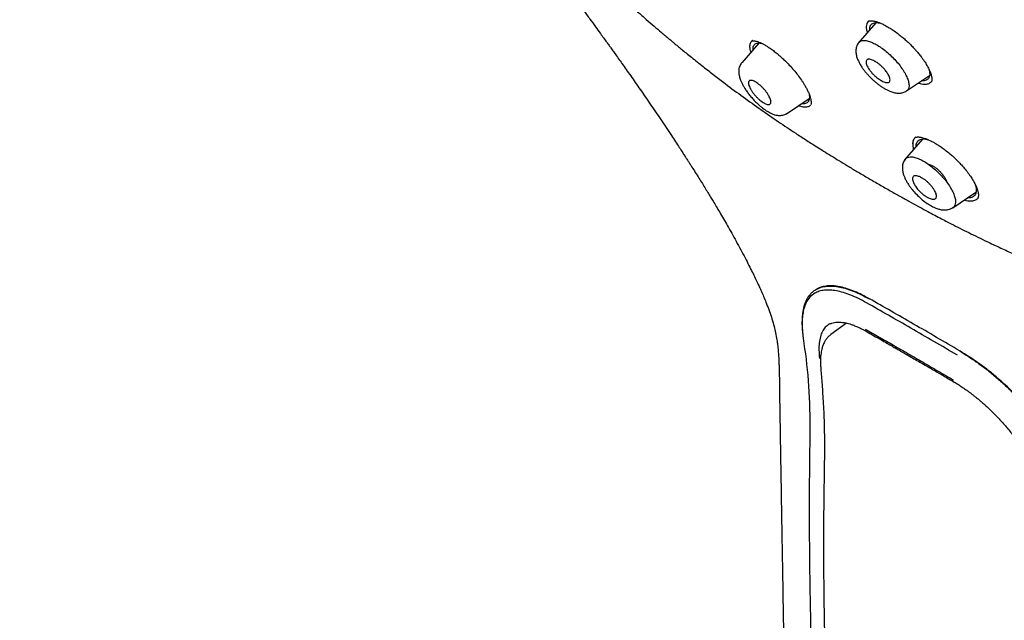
# Model space of a CAD drawing. Header units: millimetres. Extents: x 8 to 1937, y 12 to 2736.
# Tile 12 of 135: x 1398 to 1455, y 627 to 662. Entities that reach past the tile are written whole.
import ezdxf

# ---------------------------------------------------------------- set-up
doc = ezdxf.new("R2010")
doc.units = ezdxf.units.MM

msp = doc.modelspace()

# ---------------------------------------------------------------- linework, layer by layer
at = {"color": 7, "linetype": 'Continuous', "lineweight": 30}
for p, q in [((1447.405, 661.761), (1446.381, 660.574)), ((1440.694, 660.595), (1439.717, 659.462)), ((1440.261, 660.666), (1440.334, 660.735)), ((1440.341, 660.729), (1440.261, 660.666)), ((1449.17, 657.847), (1450.483, 658.729)), ((1442.286, 656.532), (1443.588, 657.406)), ((1443.704, 657.084), (1443.686, 657.045)), ((1449.663, 655.174), (1449.645, 655.158)), ((1449.702, 655.192), (1449.665, 655.172)), ((1450.08, 655.085), (1449.056, 653.897)), ((1451.822, 651.15), (1453.143, 652.037)), ((1444.017, 646.479), (1443.989, 646.463)), ((1445.724, 644.531), (1444.831, 643.879))]:
    msp.add_line(p, q, dxfattribs=at)
for points, knots in [([(1483.031, 647.847), (1483.135, 648.534), (1483.342, 649.9), (1483.351, 652.18), (1483.21, 654.554), (1482.931, 657.013), (1482.512, 659.791), (1481.927, 662.903), (1481.168, 666.348), (1480.226, 670.256), (1479.104, 674.621), (1477.883, 679.421), (1476.596, 684.273), (1475.157, 689.238), (1473.763, 693.496), (1472.484, 696.998), (1471.409, 699.695), (1470.184, 702.468), (1468.769, 705.326), (1467.214, 708.098), (1465.528, 710.75), (1463.747, 713.24), (1461.784, 715.663), (1459.709, 717.97), (1457.579, 720.154), (1455.066, 722.56), (1452.168, 725.139), (1448.896, 727.837), (1445.633, 730.361), (1442.387, 732.727), (1439.168, 734.925), (1435.986, 736.955), (1432.851, 738.834), (1429.753, 740.623), (1426.666, 742.4), (1423.588, 744.105), (1420.536, 745.681), (1417.534, 747.078), (1414.606, 748.276), (1411.764, 749.276), (1409.024, 750.044), (1406.71, 750.476), (1404.81, 750.619), (1403.288, 750.545), (1401.914, 750.227), (1400.752, 749.609), (1399.853, 748.665), (1399.171, 747.379), (1398.72, 745.821), (1398.605, 744.568), (1398.55, 743.972)], [0, 0, 0, 0, 0.019898, 0.0396, 0.059164, 0.078621, 0.098012, 0.12334, 0.14858, 0.173729, 0.207869, 0.241962, 0.27621, 0.310623, 0.345208, 0.362607, 0.380133, 0.397809, 0.41567, 0.433753, 0.448994, 0.464409, 0.479834, 0.495068, 0.510119, 0.525027, 0.547187, 0.569186, 0.591085, 0.612946, 0.634793, 0.656563, 0.678191, 0.699624, 0.721056, 0.742684, 0.764455, 0.786298, 0.808164, 0.830061, 0.852059, 0.874219, 0.889128, 0.904179, 0.91941, 0.93484, 0.950247, 0.965498, 0.983576, 1, 1, 1, 1]), ([(1480.822, 647.808), (1480.907, 648.357), (1481.077, 649.453), (1481.126, 651.26), (1481.064, 653.148), (1480.896, 655.111), (1480.646, 657.13), (1480.266, 659.588), (1479.714, 662.512), (1478.962, 665.914), (1478.085, 669.526), (1477.101, 673.335), (1476.067, 677.314), (1475.005, 681.314), (1473.864, 685.367), (1472.598, 689.496), (1471.401, 693.015), (1470.335, 695.886), (1469.465, 698.073), (1468.507, 700.298), (1467.445, 702.562), (1466.258, 704.864), (1465.038, 707.002), (1463.81, 708.955), (1462.612, 710.71), (1461.316, 712.444), (1459.78, 714.327), (1457.994, 716.325), (1455.974, 718.411), (1453.773, 720.537), (1451.4, 722.685), (1448.865, 724.841), (1446.321, 726.887), (1443.777, 728.832), (1441.028, 730.835), (1438.085, 732.855), (1434.96, 734.857), (1431.864, 736.72), (1428.791, 738.497), (1425.727, 740.258), (1422.685, 741.937), (1419.683, 743.478), (1416.935, 744.746), (1414.444, 745.769), (1412.2, 746.587), (1410.022, 747.266), (1407.922, 747.784), (1406.033, 748.098), (1404.365, 748.207), (1402.918, 748.122), (1401.732, 747.838), (1400.801, 747.381), (1400.097, 746.799), (1399.527, 746.066), (1399.035, 745.105), (1398.658, 743.89), (1398.421, 742.41), (1398.33, 740.811), (1398.357, 739.123), (1398.482, 737.367), (1398.749, 734.957), (1399.233, 731.849), (1399.997, 728.009), (1400.894, 724.098), (1401.874, 720.145), (1402.887, 716.178), (1403.865, 712.418), (1404.853, 708.832), (1405.865, 705.414), (1406.986, 701.937), (1408.083, 698.831), (1409.12, 696.12), (1410.057, 693.822), (1411.081, 691.487), (1412.194, 689.115), (1413.038, 687.502), (1413.46, 686.695)], [0, 0, 0, 0, 0.011709, 0.0234, 0.035079, 0.046745, 0.058401, 0.070053, 0.08835, 0.106637, 0.124908, 0.145647, 0.166375, 0.187119, 0.207887, 0.228673, 0.249479, 0.259892, 0.270315, 0.28075, 0.291198, 0.301658, 0.31213, 0.319994, 0.327864, 0.335737, 0.343609, 0.354092, 0.364563, 0.37502, 0.38755, 0.400066, 0.41258, 0.425091, 0.437599, 0.45323, 0.468841, 0.484431, 0.499999, 0.515569, 0.531166, 0.546782, 0.562408, 0.574915, 0.587424, 0.599934, 0.612454, 0.624987, 0.635443, 0.645912, 0.656393, 0.664263, 0.672136, 0.680006, 0.687871, 0.698343, 0.708803, 0.71925, 0.729685, 0.740108, 0.750521, 0.771326, 0.792113, 0.81288, 0.833624, 0.854353, 0.875091, 0.892532, 0.909986, 0.927451, 0.944927, 0.955919, 0.966921, 0.977933, 0.988958, 1, 1, 1, 1]), ([(1428.859, 737.939), (1429.027, 737.842), (1429.349, 737.657), (1429.812, 737.389), (1430.233, 737.145), (1430.614, 736.924), (1430.951, 736.727), (1431.245, 736.555), (1431.501, 736.405), (1431.733, 736.268), (1432.15, 736.023), (1432.77, 735.655), (1433.813, 735.029), (1435.086, 734.251), (1436.531, 733.339), (1437.927, 732.429), (1439.274, 731.525), (1440.626, 730.592), (1441.913, 729.677), (1443.134, 728.787), (1444.288, 727.926), (1445.443, 727.044), (1446.602, 726.139), (1447.779, 725.199), (1448.714, 724.433), (1449.392, 723.868), (1449.792, 723.531), (1450.18, 723.202), (1450.574, 722.865), (1450.987, 722.507), (1451.417, 722.131), (1451.987, 721.627), (1452.685, 721), (1453.497, 720.255), (1454.317, 719.483), (1455.15, 718.683), (1456, 717.843), (1456.841, 716.987), (1457.672, 716.115), (1458.49, 715.227), (1459.294, 714.322), (1460.075, 713.409), (1460.828, 712.487), (1461.551, 711.563), (1462.25, 710.629), (1462.802, 709.858), (1463.223, 709.25), (1463.526, 708.803), (1463.829, 708.345), (1464.101, 707.926), (1464.331, 707.565), (1464.512, 707.275), (1464.671, 707.018), (1464.825, 706.766), (1464.991, 706.491), (1465.18, 706.173), (1465.388, 705.82), (1465.603, 705.447), (1465.815, 705.073), (1466.017, 704.709), (1466.263, 704.261), (1466.548, 703.729), (1466.87, 703.112), (1467.262, 702.34), (1467.716, 701.412), (1468.22, 700.332), (1468.755, 699.139), (1469.309, 697.837), (1469.877, 696.429), (1470.411, 695.036), (1470.991, 693.447), (1471.609, 691.668), (1472.256, 689.704), (1472.864, 687.76), (1473.439, 685.835), (1473.985, 683.927), (1474.506, 682.032), (1474.996, 680.2), (1475.458, 678.429), (1475.9, 676.714), (1476.339, 675.003), (1476.779, 673.293), (1477.217, 671.581), (1477.651, 669.861), (1478.041, 668.27), (1478.419, 666.68), (1478.773, 665.132), (1479.124, 663.505), (1479.439, 661.934), (1479.724, 660.392), (1479.974, 658.872), (1480.157, 657.584), (1480.288, 656.517), (1480.38, 655.663), (1480.454, 654.822), (1480.51, 653.994), (1480.547, 653.176), (1480.56, 652.549), (1480.56, 652.101), (1480.558, 651.829), (1480.552, 651.556), (1480.543, 651.284), (1480.531, 651.012), (1480.515, 650.745), (1480.497, 650.492), (1480.479, 650.29), (1480.464, 650.138), (1480.453, 650.029), (1480.441, 649.92), (1480.426, 649.798), (1480.407, 649.65), (1480.383, 649.476), (1480.353, 649.278), (1480.316, 649.059), (1480.27, 648.816), (1480.214, 648.549), (1480.169, 648.367), (1480.146, 648.271)], [0, 0, 0, 0, 0.005154, 0.009884, 0.014188, 0.018068, 0.021524, 0.024504, 0.027077, 0.029334, 0.031588, 0.039811, 0.048252, 0.063358, 0.078464, 0.091951, 0.105439, 0.118927, 0.132415, 0.14386, 0.155305, 0.166749, 0.178191, 0.189738, 0.201737, 0.205994, 0.20995, 0.213671, 0.217566, 0.221703, 0.226037, 0.230466, 0.2388, 0.247039, 0.255014, 0.263756, 0.272498, 0.281237, 0.289975, 0.298713, 0.307464, 0.316237, 0.32481, 0.333365, 0.341914, 0.350496, 0.354416, 0.358464, 0.362644, 0.366854, 0.369823, 0.372441, 0.374709, 0.376792, 0.379291, 0.38217, 0.385428, 0.388911, 0.392313, 0.395628, 0.398857, 0.404568, 0.410206, 0.415845, 0.425918, 0.435995, 0.446078, 0.459579, 0.47308, 0.48658, 0.50007, 0.519674, 0.539285, 0.558898, 0.57851, 0.598123, 0.617736, 0.637348, 0.655326, 0.673305, 0.691284, 0.709263, 0.72724, 0.745383, 0.763841, 0.777968, 0.796396, 0.813876, 0.831037, 0.848197, 0.865355, 0.882512, 0.892578, 0.902642, 0.912706, 0.922768, 0.932828, 0.943038, 0.946501, 0.950013, 0.953564, 0.957143, 0.960751, 0.964386, 0.967903, 0.971034, 0.972689, 0.974209, 0.975607, 0.977268, 0.979374, 0.981924, 0.984738, 0.98795, 0.991563, 0.995578, 1, 1, 1, 1]), ([(1429.243, 664.373), (1429.415, 664.142), (1429.744, 663.702), (1430.211, 663.07), (1430.63, 662.5), (1431.002, 661.992), (1431.327, 661.546), (1431.593, 661.179), (1431.806, 660.885), (1431.97, 660.657), (1432.103, 660.472), (1432.206, 660.328), (1432.318, 660.172), (1432.461, 659.971), (1432.65, 659.706), (1432.867, 659.402), (1433.103, 659.067), (1433.358, 658.704), (1433.626, 658.321), (1433.903, 657.924), (1434.188, 657.512), (1434.48, 657.087), (1434.778, 656.65), (1435.083, 656.2), (1435.386, 655.748), (1435.67, 655.321), (1435.92, 654.942), (1436.128, 654.625), (1436.295, 654.367), (1436.414, 654.184), (1436.494, 654.06), (1436.553, 653.968), (1436.623, 653.859), (1436.715, 653.715), (1436.845, 653.512), (1437.015, 653.245), (1437.212, 652.931), (1437.411, 652.612), (1437.598, 652.31), (1437.771, 652.028), (1437.931, 651.766), (1438.093, 651.498), (1438.267, 651.206), (1438.464, 650.874), (1438.678, 650.508), (1438.908, 650.108), (1439.151, 649.678), (1439.406, 649.218), (1439.662, 648.746), (1439.905, 648.284), (1440.126, 647.855), (1440.32, 647.468), (1440.488, 647.124), (1440.631, 646.822), (1440.758, 646.544), (1440.882, 646.265), (1441.012, 645.963), (1441.159, 645.601), (1441.312, 645.198), (1441.458, 644.761), (1441.57, 644.37), (1441.671, 643.937), (1441.728, 643.614), (1441.767, 643.327), (1441.791, 643.116), (1441.807, 642.95), (1441.82, 642.782), (1441.832, 642.615), (1441.841, 642.447), (1441.85, 642.263), (1441.859, 642.034), (1441.868, 641.742), (1441.875, 641.382), (1441.881, 640.965), (1441.887, 640.49), (1441.892, 640.026), (1441.896, 639.721), (1441.897, 639.594)], [0, 0, 0, 0, 0.028386, 0.054206, 0.077464, 0.098166, 0.116315, 0.131917, 0.142887, 0.152123, 0.159626, 0.165398, 0.169584, 0.178565, 0.189807, 0.201749, 0.215481, 0.230333, 0.245633, 0.261708, 0.278246, 0.295247, 0.312709, 0.330628, 0.349004, 0.366604, 0.381473, 0.393984, 0.404147, 0.411968, 0.415688, 0.41873, 0.422894, 0.428542, 0.435668, 0.446891, 0.459979, 0.472568, 0.484361, 0.495362, 0.505576, 0.515009, 0.526661, 0.539501, 0.553658, 0.569107, 0.585818, 0.603416, 0.622141, 0.640275, 0.65667, 0.671668, 0.684964, 0.696593, 0.70666, 0.717241, 0.729258, 0.742524, 0.760562, 0.778977, 0.797742, 0.813454, 0.832897, 0.846527, 0.853829, 0.861438, 0.868857, 0.876093, 0.883151, 0.890436, 0.899292, 0.911749, 0.926505, 0.943562, 0.962931, 0.984619, 1, 1, 1, 1]), ([(1432.822, 663.23), (1432.967, 663.098), (1433.277, 662.815), (1433.753, 662.39), (1434.235, 661.965), (1434.686, 661.573), (1435.048, 661.262), (1435.328, 661.024), (1435.531, 660.853), (1435.707, 660.705), (1435.874, 660.566), (1436.058, 660.414), (1436.28, 660.23), (1436.545, 660.013), (1436.959, 659.678), (1437.498, 659.248), (1438.144, 658.745), (1438.908, 658.161), (1439.796, 657.503), (1440.813, 656.777), (1441.817, 656.084), (1442.579, 655.575), (1443.099, 655.234), (1443.388, 655.047), (1443.694, 654.85), (1444.034, 654.633), (1444.421, 654.389), (1444.845, 654.125), (1445.305, 653.842), (1445.8, 653.541), (1446.338, 653.219), (1446.921, 652.875), (1447.325, 652.64), (1447.534, 652.519)], [0, 0, 0, 0, 0.030643, 0.065774, 0.100697, 0.132427, 0.16084, 0.176913, 0.191299, 0.203429, 0.213803, 0.226333, 0.241842, 0.260329, 0.281762, 0.32804, 0.372624, 0.415508, 0.48581, 0.554999, 0.623088, 0.689449, 0.708569, 0.727532, 0.74719, 0.769769, 0.795385, 0.824038, 0.853835, 0.88633, 0.921524, 0.959414, 1, 1, 1, 1]), ([(1447.01, 661.862), (1446.986, 661.846), (1446.928, 661.805), (1446.875, 661.701), (1446.849, 661.556), (1446.858, 661.386), (1446.894, 661.254), (1446.912, 661.19)], [0, 0, 0, 0, 0.142989, 0.360088, 0.576976, 0.793922, 1, 1, 1, 1]), ([(1446.975, 661.842), (1446.986, 661.849), (1447.006, 661.864), (1447.041, 661.87), (1447.059, 661.872)], [0, 0, 0, 0, 0.495206, 1, 1, 1, 1]), ([(1447.054, 661.355), (1447.054, 661.365), (1447.048, 661.424), (1447.065, 661.512), (1447.106, 661.615), (1447.176, 661.691), (1447.271, 661.743), (1447.392, 661.765), (1447.529, 661.766), (1447.64, 661.738), (1447.694, 661.725)], [0, 0, 0, 0, 0.029208, 0.1699, 0.309202, 0.449416, 0.588613, 0.727807, 0.869357, 1, 1, 1, 1]), ([(1447.059, 661.872), (1447.091, 661.875), (1447.149, 661.879), (1447.245, 661.867), (1447.32, 661.852), (1447.374, 661.839), (1447.423, 661.825), (1447.485, 661.806), (1447.584, 661.772), (1447.728, 661.713), (1447.93, 661.615), (1448.159, 661.485), (1448.407, 661.326), (1448.633, 661.164), (1448.848, 660.995), (1449.048, 660.828), (1449.182, 660.704), (1449.251, 660.64)], [0, 0, 0, 0, 0.088663, 0.157158, 0.20589, 0.22951, 0.250759, 0.281506, 0.321812, 0.390427, 0.476138, 0.579188, 0.668155, 0.767472, 0.839732, 0.91711, 1, 1, 1, 1]), ([(1440.25, 660.08), (1440.235, 660.13), (1440.188, 660.287), (1440.184, 660.495), (1440.235, 660.609), (1440.261, 660.666)], [0, 0, 0, 0, 0.192157, 0.595838, 1, 1, 1, 1]), ([(1440.335, 660.735), (1440.332, 660.734), (1440.3, 660.719), (1440.28, 660.691), (1440.261, 660.666)], [0, 0, 0, 0, 0.087084, 1, 1, 1, 1]), ([(1440.333, 660.736), (1440.338, 660.733), (1440.346, 660.727), (1440.385, 660.727), (1440.462, 660.72), (1440.573, 660.696), (1440.698, 660.654), (1440.844, 660.592), (1441.001, 660.511), (1441.175, 660.408), (1441.372, 660.277), (1441.582, 660.122), (1441.793, 659.952), (1441.994, 659.776), (1442.213, 659.571), (1442.449, 659.331), (1442.698, 659.051), (1442.931, 658.762), (1443.108, 658.518), (1443.238, 658.321), (1443.334, 658.165), (1443.429, 657.995), (1443.522, 657.809), (1443.604, 657.613), (1443.659, 657.441), (1443.689, 657.298), (1443.701, 657.18), (1443.693, 657.116), (1443.689, 657.083)], [0, 0, 0, 0, 0.0420205, 0.0811121, 0.1172118, 0.1503991, 0.1900847, 0.2244156, 0.2572301, 0.292867, 0.3313536, 0.3720509, 0.4112315, 0.4482396, 0.4830486, 0.5327855, 0.5823838, 0.6322483, 0.6831577, 0.7090517, 0.735691, 0.7669237, 0.8033421, 0.8448349, 0.8913598, 0.9252137, 0.9613907, 1, 1, 1, 1]), ([(1440.374, 660.224), (1440.373, 660.254), (1440.371, 660.331), (1440.398, 660.428), (1440.451, 660.515), (1440.531, 660.572), (1440.636, 660.6), (1440.753, 660.601), (1440.841, 660.58), (1440.88, 660.571)], [0, 0, 0, 0, 0.098228, 0.257047, 0.413088, 0.569067, 0.725869, 0.882001, 1, 1, 1, 1]), ([(1446.437, 660.634), (1446.414, 660.605), (1446.369, 660.548), (1446.315, 660.441), (1446.278, 660.326), (1446.261, 660.212), (1446.258, 660.121), (1446.263, 660.03), (1446.278, 659.931), (1446.305, 659.82), (1446.345, 659.701), (1446.403, 659.562), (1446.487, 659.397), (1446.592, 659.227), (1446.708, 659.062), (1446.827, 658.911), (1446.956, 658.763), (1447.093, 658.619), (1447.236, 658.482), (1447.383, 658.351), (1447.534, 658.23), (1447.701, 658.108), (1447.875, 657.997), (1448.047, 657.904), (1448.196, 657.836), (1448.325, 657.789), (1448.443, 657.754), (1448.551, 657.732), (1448.665, 657.719), (1448.771, 657.719), (1448.876, 657.732), (1448.97, 657.754), (1449.072, 657.791), (1449.135, 657.829), (1449.168, 657.849)], [0, 0, 0, 0, 0.027665, 0.052751, 0.085255, 0.111528, 0.131673, 0.148167, 0.175654, 0.201295, 0.230534, 0.265459, 0.305975, 0.351985, 0.38858, 0.424954, 0.461218, 0.497387, 0.533455, 0.569411, 0.605257, 0.641044, 0.686821, 0.727796, 0.763893, 0.795035, 0.822375, 0.850432, 0.872569, 0.902895, 0.92256, 0.945303, 0.971135, 1, 1, 1, 1]), ([(1446.443, 660.627), (1446.454, 660.644), (1446.493, 660.7), (1446.613, 660.743), (1446.798, 660.751), (1447.029, 660.694), (1447.29, 660.585), (1447.571, 660.427), (1447.861, 660.225), (1448.15, 659.984), (1448.427, 659.717), (1448.682, 659.432), (1448.905, 659.14), (1449.084, 658.854), (1449.216, 658.584), (1449.295, 658.34), (1449.319, 658.13), (1449.279, 657.97), (1449.225, 657.877), (1449.172, 657.855), (1449.166, 657.853)], [0, 0, 0, 0, 0.024429, 0.085062, 0.145394, 0.205976, 0.266919, 0.327731, 0.387998, 0.448271, 0.508863, 0.569539, 0.630188, 0.690781, 0.751296, 0.811701, 0.872012, 0.932383, 0.99284, 1, 1, 1, 1]), ([(1449.252, 660.64), (1449.304, 660.589), (1449.424, 660.474), (1449.587, 660.304), (1449.747, 660.125), (1449.896, 659.948), (1449.99, 659.824), (1450.039, 659.759)], [0, 0, 0, 0, 0.180436, 0.407216, 0.58417, 0.78174, 1, 1, 1, 1]), ([(1448.186, 658.645), (1448.191, 658.631), (1448.2, 658.604), (1448.21, 658.567), (1448.221, 658.508), (1448.22, 658.438), (1448.191, 658.373), (1448.136, 658.333), (1448.059, 658.322), (1447.936, 658.338), (1447.809, 658.389), (1447.697, 658.451), (1447.645, 658.482), (1447.572, 658.53), (1447.473, 658.602), (1447.347, 658.707), (1447.211, 658.84), (1447.076, 659), (1446.954, 659.177), (1446.885, 659.317), (1446.855, 659.41), (1446.841, 659.484), (1446.844, 659.559), (1446.875, 659.624), (1446.932, 659.661), (1447.011, 659.669), (1447.132, 659.651), (1447.253, 659.601), (1447.357, 659.543), (1447.404, 659.515), (1447.474, 659.47), (1447.57, 659.401), (1447.693, 659.299), (1447.83, 659.166), (1447.971, 659.006), (1448.105, 658.821), (1448.158, 658.706), (1448.186, 658.645)], [0, 0, 0, 0, 0.011545, 0.022957, 0.034307, 0.067576, 0.100138, 0.131708, 0.162698, 0.192808, 0.250598, 0.260937, 0.273128, 0.287224, 0.312151, 0.341247, 0.374814, 0.412563, 0.454659, 0.501055, 0.518972, 0.536606, 0.57081, 0.603838, 0.635759, 0.666336, 0.695938, 0.751256, 0.760131, 0.771162, 0.784438, 0.80831, 0.836909, 0.87048, 0.908897, 0.952094, 1, 1, 1, 1]), ([(1450.039, 659.759), (1450.104, 659.668), (1450.225, 659.497), (1450.362, 659.265), (1450.46, 659.073), (1450.527, 658.916), (1450.569, 658.793), (1450.594, 658.7), (1450.608, 658.629), (1450.616, 658.568), (1450.62, 658.511), (1450.617, 658.454), (1450.606, 658.403), (1450.588, 658.378), (1450.578, 658.365)], [0, 0, 0, 0, 0.128359, 0.2427, 0.343306, 0.430388, 0.504154, 0.564808, 0.612541, 0.657429, 0.718663, 0.796474, 0.89033, 1, 1, 1, 1]), ([(1439.715, 659.458), (1439.692, 659.427), (1439.647, 659.369), (1439.594, 659.26), (1439.56, 659.144), (1439.545, 659.03), (1439.544, 658.943), (1439.549, 658.861), (1439.562, 658.773), (1439.583, 658.676), (1439.611, 658.575), (1439.653, 658.457), (1439.718, 658.308), (1439.803, 658.145), (1439.907, 657.972), (1440.026, 657.795), (1440.169, 657.606), (1440.327, 657.417), (1440.492, 657.24), (1440.652, 657.085), (1440.806, 656.95), (1440.964, 656.826), (1441.123, 656.715), (1441.279, 656.621), (1441.435, 656.543), (1441.593, 656.483), (1441.733, 656.451), (1441.854, 656.438), (1441.961, 656.439), (1442.08, 656.456), (1442.205, 656.492), (1442.283, 656.538), (1442.325, 656.563)], [0, 0, 0, 0, 0.027778, 0.052844, 0.085102, 0.11088, 0.130371, 0.14591, 0.171301, 0.194082, 0.217565, 0.247611, 0.284324, 0.327755, 0.364734, 0.40545, 0.449944, 0.496159, 0.539886, 0.581104, 0.619689, 0.655684, 0.699685, 0.739165, 0.774135, 0.819573, 0.860291, 0.879664, 0.907718, 0.933129, 0.963955, 1, 1, 1, 1]), ([(1450.447, 659.093), (1450.457, 659.058), (1450.484, 658.966), (1450.496, 658.837), (1450.486, 658.706), (1450.448, 658.597), (1450.383, 658.512), (1450.292, 658.453), (1450.175, 658.423), (1450.084, 658.414), (1450.029, 658.421), (1450.026, 658.422)], [0, 0, 0, 0, 0.08151, 0.211276, 0.342218, 0.473759, 0.603493, 0.733489, 0.863035, 0.992752, 1, 1, 1, 1]), ([(1440.132, 658.153), (1440.13, 658.157), (1440.127, 658.167), (1440.122, 658.183), (1440.11, 658.224), (1440.097, 658.295), (1440.108, 658.385), (1440.15, 658.432), (1440.196, 658.449), (1440.222, 658.454), (1440.266, 658.456), (1440.336, 658.445), (1440.435, 658.407), (1440.54, 658.348), (1440.65, 658.272), (1440.768, 658.177), (1440.889, 658.065), (1441.009, 657.938), (1441.122, 657.8), (1441.223, 657.656), (1441.305, 657.512), (1441.356, 657.396), (1441.381, 657.31), (1441.391, 657.25), (1441.392, 657.169), (1441.362, 657.093), (1441.28, 657.057), (1441.185, 657.066), (1441.097, 657.097), (1441.021, 657.135), (1440.973, 657.164), (1440.938, 657.186), (1440.913, 657.202), (1440.879, 657.226), (1440.844, 657.251), (1440.784, 657.297), (1440.693, 657.374), (1440.572, 657.491), (1440.454, 657.622), (1440.346, 657.76), (1440.254, 657.898), (1440.179, 658.033), (1440.148, 658.113), (1440.132, 658.153)], [0, 0, 0, 0, 0.003438, 0.008132, 0.014071, 0.039361, 0.076169, 0.124269, 0.136351, 0.148145, 0.159697, 0.19217, 0.22193, 0.248739, 0.276587, 0.30535, 0.335216, 0.365866, 0.397682, 0.430421, 0.464132, 0.49895, 0.518665, 0.537697, 0.555925, 0.60546, 0.647648, 0.68257, 0.710328, 0.730592, 0.74736, 0.749299, 0.758064, 0.76679, 0.775493, 0.784184, 0.811676, 0.842808, 0.874152, 0.90535, 0.936807, 0.968291, 1, 1, 1, 1]), ([(1449.845, 658.301), (1449.877, 658.291), (1449.966, 658.262), (1450.097, 658.24), (1450.283, 658.229), (1450.46, 658.259), (1450.54, 658.341), (1450.574, 658.376)], [0, 0, 0, 0, 0.0926069, 0.2593179, 0.4252978, 0.7556622, 1, 1, 1, 1]), ([(1443.577, 657.671), (1443.584, 657.632), (1443.6, 657.537), (1443.594, 657.412), (1443.564, 657.294), (1443.506, 657.203), (1443.422, 657.141), (1443.312, 657.11), (1443.222, 657.103), (1443.163, 657.114), (1443.155, 657.116)], [0, 0, 0, 0, 0.10257, 0.249065, 0.396581, 0.541749, 0.687024, 0.831948, 0.977066, 1, 1, 1, 1]), ([(1443.668, 657.03), (1443.626, 656.994), (1443.536, 656.919), (1443.312, 656.911), (1443.123, 656.937), (1443, 656.994), (1442.985, 657.001)], [0, 0, 0, 0, 0.295801, 0.624959, 0.953754, 1, 1, 1, 1]), ([(1449.65, 655.164), (1449.613, 655.12), (1449.538, 655.033), (1449.509, 654.829), (1449.52, 654.646), (1449.561, 654.521), (1449.57, 654.495)], [0, 0, 0, 0, 0.303286, 0.610237, 0.916311, 1, 1, 1, 1]), ([(1449.665, 655.172), (1449.651, 655.161), (1449.612, 655.13), (1449.578, 655.078), (1449.554, 655.027), (1449.542, 654.992), (1449.531, 654.955), (1449.524, 654.915), (1449.518, 654.871), (1449.514, 654.776), (1449.522, 654.655), (1449.559, 654.532), (1449.57, 654.495)], [0, 0, 0, 0, 0.0936158, 0.2578457, 0.3150217, 0.3734044, 0.4329955, 0.493798, 0.5558173, 0.6190615, 0.8830852, 1, 1, 1, 1]), ([(1449.529, 654.817), (1449.53, 654.851), (1449.532, 654.93), (1449.561, 655.03), (1449.606, 655.118), (1449.65, 655.159), (1449.669, 655.177)], [0, 0, 0, 0, 0.216453, 0.500949, 0.780321, 1, 1, 1, 1]), ([(1449.65, 655.164), (1449.663, 655.173), (1449.688, 655.19), (1449.736, 655.202), (1449.781, 655.206), (1449.818, 655.207), (1449.849, 655.207), (1449.881, 655.205), (1449.94, 655.198), (1450.037, 655.181), (1450.171, 655.143), (1450.288, 655.102), (1450.38, 655.064), (1450.458, 655.03), (1450.557, 654.984), (1450.682, 654.92), (1450.833, 654.834), (1451.012, 654.724), (1451.218, 654.583), (1451.449, 654.41), (1451.68, 654.22), (1451.902, 654.021), (1452.111, 653.819), (1452.323, 653.597), (1452.456, 653.441), (1452.523, 653.361)], [0, 0, 0, 0, 0.06606, 0.118591, 0.15737, 0.177221, 0.192038, 0.207802, 0.224674, 0.275134, 0.327221, 0.372144, 0.391902, 0.414787, 0.444108, 0.479865, 0.522055, 0.570675, 0.625777, 0.687506, 0.755894, 0.811533, 0.870813, 0.933651, 1, 1, 1, 1]), ([(1449.719, 654.667), (1449.719, 654.701), (1449.72, 654.784), (1449.754, 654.889), (1449.816, 654.984), (1449.906, 655.05), (1450.024, 655.087), (1450.166, 655.095), (1450.297, 655.082), (1450.386, 655.057), (1450.414, 655.049)], [0, 0, 0, 0, 0.098113, 0.237503, 0.378122, 0.517188, 0.656364, 0.796732, 0.936221, 1, 1, 1, 1]), ([(1449.112, 653.945), (1449.123, 653.961), (1449.163, 654.019), (1449.284, 654.065), (1449.47, 654.076), (1449.702, 654.023), (1449.964, 653.917), (1450.245, 653.761), (1450.535, 653.56), (1450.824, 653.321), (1451.1, 653.054), (1451.355, 652.768), (1451.577, 652.475), (1451.755, 652.187), (1451.885, 651.913), (1451.962, 651.664), (1451.983, 651.449), (1451.94, 651.283), (1451.883, 651.185), (1451.826, 651.16), (1451.818, 651.157)], [0, 0, 0, 0, 0.023701, 0.084237, 0.144464, 0.204888, 0.265697, 0.326405, 0.386576, 0.446699, 0.507166, 0.567731, 0.628256, 0.688738, 0.749164, 0.80949, 0.869708, 0.929976, 0.990344, 1, 1, 1, 1]), ([(1449.107, 653.952), (1449.078, 653.914), (1449.023, 653.843), (1448.971, 653.725), (1448.937, 653.605), (1448.923, 653.489), (1448.924, 653.347), (1448.948, 653.184), (1449.002, 653.006), (1449.074, 652.833), (1449.16, 652.664), (1449.261, 652.498), (1449.371, 652.339), (1449.518, 652.149), (1449.724, 651.918), (1449.994, 651.662), (1450.274, 651.44), (1450.544, 651.268), (1450.788, 651.147), (1451.003, 651.069), (1451.172, 651.031), (1451.315, 651.017), (1451.434, 651.019), (1451.562, 651.039), (1451.694, 651.079), (1451.776, 651.127), (1451.82, 651.153)], [0, 0, 0, 0, 0.034756, 0.065185, 0.091096, 0.121466, 0.144448, 0.189833, 0.238516, 0.275347, 0.315695, 0.35956, 0.393755, 0.427801, 0.495564, 0.562998, 0.630071, 0.694135, 0.751672, 0.802673, 0.849327, 0.871989, 0.902501, 0.929544, 0.96206, 1, 1, 1, 1]), ([(1450.437, 653.622), (1450.449, 653.622), (1450.491, 653.62), (1450.582, 653.588), (1450.705, 653.528), (1450.834, 653.444), (1450.963, 653.341), (1451.088, 653.22), (1451.206, 653.085), (1451.313, 652.944), (1451.401, 652.804), (1451.463, 652.678), (1451.486, 652.605), (1451.496, 652.573)], [0, 0, 0, 0, 0.038785, 0.135289, 0.235687, 0.336394, 0.432994, 0.529503, 0.62995, 0.730814, 0.827476, 0.923951, 1, 1, 1, 1]), ([(1450.854, 651.963), (1450.865, 651.925), (1450.887, 651.851), (1450.884, 651.762), (1450.858, 651.692), (1450.805, 651.646), (1450.729, 651.628), (1450.632, 651.635), (1450.519, 651.667), (1450.436, 651.705), (1450.393, 651.727), (1450.393, 651.727), (1450.393, 651.727), (1450.393, 651.727), (1450.393, 651.727), (1450.393, 651.727), (1450.393, 651.727), (1450.392, 651.728), (1450.391, 651.728), (1450.389, 651.729), (1450.381, 651.733), (1450.357, 651.746), (1450.304, 651.776), (1450.216, 651.832), (1450.096, 651.922), (1449.948, 652.053), (1449.786, 652.23), (1449.661, 652.403), (1449.58, 652.55), (1449.541, 652.641), (1449.521, 652.708), (1449.512, 652.754), (1449.504, 652.82), (1449.514, 652.895), (1449.559, 652.957), (1449.629, 652.985), (1449.714, 652.985), (1449.83, 652.96), (1449.948, 652.913), (1450.059, 652.854), (1450.149, 652.799), (1450.263, 652.716), (1450.395, 652.602), (1450.519, 652.476), (1450.632, 652.345), (1450.728, 652.211), (1450.807, 652.08), (1450.839, 652.002), (1450.854, 651.963)], [0, 0, 0, 0, 0.031703, 0.063196, 0.094652, 0.125855, 0.157201, 0.188336, 0.219547, 0.250656, 0.250659, 0.250661, 0.250665, 0.250673, 0.250686, 0.250712, 0.25076, 0.250854, 0.25105, 0.251487, 0.252548, 0.256283, 0.269224, 0.289447, 0.317194, 0.352124, 0.39436, 0.44396, 0.471653, 0.500983, 0.514902, 0.528593, 0.541879, 0.579953, 0.615179, 0.647852, 0.677709, 0.704958, 0.751193, 0.766671, 0.782254, 0.813339, 0.844419, 0.875502, 0.906686, 0.937753, 0.968931, 1, 1, 1, 1]), ([(1452.523, 653.361), (1452.596, 653.268), (1452.735, 653.093), (1452.898, 652.849), (1453.022, 652.64), (1453.111, 652.467), (1453.173, 652.326), (1453.214, 652.217), (1453.239, 652.135), (1453.258, 652.066), (1453.271, 652), (1453.28, 651.933), (1453.284, 651.87), (1453.282, 651.814), (1453.274, 651.759), (1453.258, 651.705), (1453.235, 651.676), (1453.223, 651.661)], [0, 0, 0, 0, 0.113962, 0.2157561, 0.3054364, 0.3830615, 0.4487381, 0.5026031, 0.5447959, 0.576737, 0.6187804, 0.6631477, 0.7114478, 0.7615499, 0.8264986, 0.9060215, 1, 1, 1, 1]), ([(1447.534, 652.519), (1447.743, 652.399), (1448.147, 652.167), (1448.736, 651.834), (1449.286, 651.528), (1449.796, 651.249), (1450.262, 650.996), (1450.686, 650.77), (1451.067, 650.569), (1451.408, 650.391), (1451.956, 650.108), (1452.736, 649.713), (1453.655, 649.264), (1454.486, 648.872), (1455.229, 648.531), (1455.891, 648.238), (1456.463, 647.991), (1456.922, 647.797), (1457.354, 647.619), (1457.726, 647.469), (1458.04, 647.344), (1458.308, 647.239), (1458.572, 647.137), (1458.856, 647.029), (1459.172, 646.91), (1459.546, 646.772), (1459.973, 646.618), (1460.439, 646.454), (1460.907, 646.294), (1461.478, 646.103), (1462.145, 645.889), (1462.909, 645.656), (1463.659, 645.44), (1464.395, 645.239), (1465.119, 645.052), (1465.83, 644.881), (1466.537, 644.721), (1467.243, 644.574), (1467.958, 644.437), (1468.57, 644.332), (1469.081, 644.253), (1469.486, 644.196), (1469.893, 644.143), (1470.288, 644.098), (1470.656, 644.061), (1470.991, 644.031), (1471.293, 644.009), (1471.559, 643.992), (1471.764, 643.981), (1471.92, 643.974), (1472.051, 643.969), (1472.202, 643.964), (1472.382, 643.959), (1472.588, 643.956), (1472.819, 643.955), (1473.063, 643.958), (1473.305, 643.964), (1473.546, 643.973), (1473.782, 643.986), (1474.01, 644.003), (1474.217, 644.021), (1474.402, 644.04), (1474.575, 644.061), (1474.748, 644.084), (1474.935, 644.112), (1475.143, 644.148), (1475.371, 644.192), (1475.598, 644.243), (1475.817, 644.298), (1476.011, 644.353), (1476.185, 644.408), (1476.323, 644.455), (1476.43, 644.494), (1476.511, 644.525), (1476.585, 644.554), (1476.667, 644.588), (1476.77, 644.632), (1476.896, 644.689), (1477.046, 644.762), (1477.216, 644.851), (1477.404, 644.96), (1477.608, 645.09), (1477.789, 645.218), (1477.897, 645.307), (1477.937, 645.341)], [0, 0, 0, 0, 0.0196206, 0.0379446, 0.0549714, 0.0707003, 0.0851311, 0.0980403, 0.1096968, 0.1201006, 0.1292518, 0.1597734, 0.1911181, 0.2125516, 0.2348188, 0.2579718, 0.2720303, 0.2861624, 0.299107, 0.3106812, 0.3194255, 0.3271801, 0.3346512, 0.3430869, 0.3525112, 0.3629241, 0.3764656, 0.3906996, 0.4046355, 0.4182636, 0.4418315, 0.4644797, 0.4869303, 0.5093776, 0.5310166, 0.5526481, 0.5742705, 0.5958859, 0.6177904, 0.6407673, 0.653353, 0.6662552, 0.6794771, 0.6925249, 0.7046369, 0.7156131, 0.7256768, 0.7347844, 0.7424299, 0.7465225, 0.7506728, 0.7558466, 0.7620487, 0.7692796, 0.7773826, 0.7863703, 0.7951479, 0.8034274, 0.8126338, 0.8211334, 0.8289266, 0.8360139, 0.8423961, 0.8489592, 0.8562517, 0.8645468, 0.873843, 0.8841504, 0.8929791, 0.9018298, 0.9096447, 0.9163997, 0.9208082, 0.9246038, 0.9277939, 0.9314768, 0.9364193, 0.9426228, 0.950088, 0.9588143, 0.9687993, 0.9800374, 0.9925195, 1, 1, 1, 1]), ([(1453.097, 652.49), (1453.111, 652.446), (1453.143, 652.34), (1453.16, 652.192), (1453.152, 652.047), (1453.114, 651.924), (1453.047, 651.827), (1452.953, 651.757), (1452.831, 651.718), (1452.731, 651.703), (1452.666, 651.71), (1452.657, 651.711)], [0, 0, 0, 0, 0.091209, 0.218001, 0.346029, 0.474396, 0.60079, 0.727328, 0.853486, 0.979815, 1, 1, 1, 1]), ([(1453.223, 651.665), (1453.174, 651.623), (1453.071, 651.537), (1452.821, 651.511), (1452.611, 651.528), (1452.479, 651.577), (1452.465, 651.582)], [0, 0, 0, 0, 0.305095, 0.63305, 0.961174, 1, 1, 1, 1]), ([(1443.989, 646.463), (1443.931, 646.426), (1443.822, 646.356), (1443.692, 646.235), (1443.593, 646.12), (1443.519, 646.015), (1443.461, 645.92), (1443.416, 645.831), (1443.376, 645.744), (1443.338, 645.648), (1443.303, 645.547), (1443.274, 645.446), (1443.251, 645.352), (1443.233, 645.262), (1443.218, 645.18), (1443.207, 645.104), (1443.196, 645.021), (1443.186, 644.916), (1443.176, 644.771), (1443.17, 644.579), (1443.174, 644.338), (1443.191, 644.043), (1443.218, 643.817), (1443.233, 643.697)], [0, 0, 0, 0, 0.081114, 0.151666, 0.211619, 0.26125, 0.30443, 0.341695, 0.374655, 0.411499, 0.454373, 0.489232, 0.523059, 0.553679, 0.581099, 0.605329, 0.628546, 0.660055, 0.705498, 0.762218, 0.830199, 0.909445, 1, 1, 1, 1]), ([(1446.878, 645.692), (1446.722, 645.777), (1446.408, 645.947), (1445.964, 646.142), (1445.542, 646.291), (1445.147, 646.388), (1444.783, 646.432), (1444.453, 646.424), (1444.158, 646.364), (1443.873, 646.24), (1443.612, 646.032), (1443.398, 645.719), (1443.267, 645.354), (1443.199, 644.966), (1443.177, 644.572), (1443.189, 644.14), (1443.225, 643.822), (1443.243, 643.663)], [0, 0, 0, 0, 0.0625112, 0.1249645, 0.1874118, 0.2498968, 0.3124082, 0.3749051, 0.4373846, 0.4998756, 0.5832053, 0.6665522, 0.7499032, 0.8124298, 0.8749493, 0.9374732, 1, 1, 1, 1]), ([(1443.988, 646.462), (1444.081, 646.507), (1444.264, 646.597), (1444.592, 646.657), (1444.947, 646.661), (1445.329, 646.609), (1445.731, 646.506), (1446.149, 646.354), (1446.577, 646.162), (1446.873, 645.999), (1447.019, 645.918)], [0, 0, 0, 0, 0.134862, 0.267401, 0.396879, 0.52334, 0.64683, 0.7674, 0.885104, 1, 1, 1, 1]), ([(1447.034, 645.927), (1446.89, 646.006), (1446.598, 646.165), (1446.176, 646.356), (1445.761, 646.509), (1445.396, 646.606), (1445.077, 646.658), (1444.803, 646.674), (1444.515, 646.656), (1444.318, 646.609), (1444.196, 646.564), (1444.158, 646.549), (1444.12, 646.532), (1444.084, 646.515), (1444.049, 646.497), (1444.027, 646.484), (1444.017, 646.479)], [0, 0, 0, 0, 0.112531, 0.228575, 0.348199, 0.471467, 0.565932, 0.662483, 0.761141, 0.894605, 0.912366, 0.930191, 0.94808, 0.966034, 0.984053, 1, 1, 1, 1]), ([(1452.082, 642.688), (1451.63, 642.953), (1450.725, 643.484), (1449.408, 644.249), (1448.119, 644.988), (1447.292, 645.458), (1446.878, 645.692)], [0, 0, 0, 0, 0.249979, 0.49998, 0.749994, 1, 1, 1, 1]), ([(1452.237, 642.924), (1451.784, 643.189), (1450.88, 643.718), (1449.564, 644.481), (1448.276, 645.222), (1447.448, 645.692), (1447.034, 645.927)], [0, 0, 0, 0, 0.250071, 0.499984, 0.749906, 1, 1, 1, 1]), ([(1444.724, 644.463), (1444.649, 644.41), (1444.497, 644.304), (1444.334, 644.061), (1444.218, 643.76), (1444.153, 643.398), (1444.134, 642.982), (1444.161, 642.66), (1444.175, 642.499)], [0, 0, 0, 0, 0.16485, 0.332224, 0.499205, 0.665996, 0.832821, 1, 1, 1, 1]), ([(1444.72, 644.462), (1444.77, 644.488), (1444.865, 644.536), (1445.025, 644.575), (1445.186, 644.592), (1445.342, 644.59), (1445.473, 644.578), (1445.579, 644.562), (1445.671, 644.544), (1445.78, 644.519), (1445.918, 644.48), (1446.092, 644.423), (1446.305, 644.338), (1446.559, 644.222), (1446.748, 644.118), (1446.849, 644.063)], [0, 0, 0, 0, 0.118829, 0.222879, 0.312311, 0.390404, 0.460951, 0.50122, 0.539127, 0.585254, 0.643566, 0.714102, 0.796927, 0.892156, 1, 1, 1, 1]), ([(1444.831, 643.879), (1444.775, 643.834), (1444.671, 643.749), (1444.553, 643.601), (1444.47, 643.467), (1444.412, 643.349), (1444.37, 643.244), (1444.335, 643.141), (1444.302, 643.023), (1444.273, 642.888), (1444.249, 642.722), (1444.232, 642.525), (1444.226, 642.283), (1444.238, 642.096), (1444.244, 641.996)], [0, 0, 0, 0, 0.120434, 0.222836, 0.307197, 0.373613, 0.430888, 0.486531, 0.540552, 0.613481, 0.687695, 0.776393, 0.880459, 1, 1, 1, 1]), ([(1446.8, 644.188), (1447.067, 644.037), (1447.601, 643.734), (1448.423, 643.26), (1449.259, 642.778), (1450.111, 642.284), (1450.975, 641.778), (1451.563, 641.433), (1451.857, 641.261)], [0, 0, 0, 0, 0.166715, 0.333416, 0.5001, 0.666758, 0.833361, 1, 1, 1, 1]), ([(1446.849, 644.063), (1446.996, 643.979), (1447.274, 643.82), (1447.673, 643.591), (1448.027, 643.387), (1448.319, 643.219), (1448.554, 643.084), (1448.737, 642.979), (1448.899, 642.886), (1449.081, 642.781), (1449.309, 642.649), (1449.603, 642.48), (1449.951, 642.279), (1450.354, 642.045), (1450.814, 641.778), (1451.33, 641.478), (1451.695, 641.265), (1451.887, 641.153)], [0, 0, 0, 0, 0.092546, 0.174996, 0.247631, 0.31058, 0.353274, 0.390012, 0.420785, 0.450812, 0.498711, 0.556756, 0.625009, 0.703518, 0.792288, 0.891213, 1, 1, 1, 1]), ([(1443.243, 643.663), (1443.353, 642.865), (1443.574, 641.27), (1443.639, 638.614), (1443.588, 635.842), (1443.583, 632.736), (1443.615, 629.268), (1443.704, 625.44), (1443.809, 622.843), (1443.862, 621.545)], [0, 0, 0, 0, 0.1249219, 0.2498099, 0.3747876, 0.4997874, 0.6664825, 0.8332242, 1, 1, 1, 1]), ([(1452.222, 642.914), (1452.385, 642.816), (1452.717, 642.617), (1453.228, 642.268), (1453.754, 641.877), (1454.29, 641.441), (1454.833, 640.96), (1455.375, 640.436), (1455.912, 639.873), (1456.275, 639.457), (1456.481, 639.211), (1456.538, 639.142), (1456.599, 639.068), (1456.665, 638.987), (1456.735, 638.901), (1456.846, 638.76), (1457.004, 638.556), (1457.225, 638.257), (1457.477, 637.897), (1457.754, 637.471), (1457.987, 637.083), (1458.17, 636.753), (1458.301, 636.499), (1458.419, 636.257), (1458.524, 636.026), (1458.618, 635.806), (1458.733, 635.513), (1458.855, 635.165), (1458.927, 634.892), (1458.961, 634.764)], [0, 0, 0, 0, 0.056484, 0.114651, 0.174529, 0.236146, 0.299528, 0.364696, 0.431673, 0.500478, 0.507598, 0.515372, 0.523799, 0.53288, 0.542615, 0.553003, 0.580076, 0.610781, 0.652069, 0.698504, 0.750085, 0.778886, 0.806559, 0.833105, 0.858523, 0.882814, 0.905978, 0.956114, 1, 1, 1, 1]), ([(1459.019, 634.798), (1459.001, 634.863), (1458.965, 635.001), (1458.896, 635.221), (1458.811, 635.465), (1458.708, 635.733), (1458.584, 636.024), (1458.436, 636.341), (1458.263, 636.681), (1458.054, 637.059), (1457.815, 637.454), (1457.559, 637.846), (1457.312, 638.202), (1457.084, 638.51), (1456.881, 638.773), (1456.741, 638.947), (1456.652, 639.056), (1456.61, 639.107), (1456.568, 639.157), (1456.529, 639.205), (1456.49, 639.251), (1456.327, 639.443), (1456.036, 639.775), (1455.605, 640.234), (1455.169, 640.667), (1454.733, 641.075), (1454.263, 641.485), (1453.763, 641.89), (1453.237, 642.279), (1452.728, 642.627), (1452.399, 642.826), (1452.237, 642.924)], [0, 0, 0, 0, 0.022737, 0.047915, 0.075533, 0.105593, 0.138096, 0.173042, 0.210432, 0.250265, 0.297006, 0.339916, 0.378994, 0.414241, 0.442089, 0.466969, 0.472995, 0.478818, 0.484437, 0.489853, 0.495065, 0.500076, 0.555449, 0.609594, 0.662521, 0.714243, 0.764771, 0.826267, 0.88595, 0.943849, 1, 1, 1, 1]), ([(1444.244, 641.996), (1444.255, 641.858), (1444.278, 641.568), (1444.313, 641.109), (1444.35, 640.601), (1444.385, 640.044), (1444.417, 639.434), (1444.442, 638.782), (1444.455, 638.085), (1444.458, 637.344), (1444.452, 636.548), (1444.439, 635.697), (1444.431, 635.11), (1444.426, 634.808)], [0, 0, 0, 0, 0.061833, 0.130178, 0.204968, 0.28614, 0.373657, 0.467548, 0.562031, 0.662431, 0.768875, 0.881418, 1, 1, 1, 1]), ([(1451.887, 641.153), (1451.97, 641.103), (1452.126, 641.01), (1452.345, 640.867), (1452.53, 640.739), (1452.686, 640.628), (1452.81, 640.536), (1452.9, 640.467), (1452.967, 640.415), (1453.029, 640.366), (1453.102, 640.309), (1453.207, 640.224), (1453.343, 640.111), (1453.504, 639.973), (1453.772, 639.735), (1454.133, 639.392), (1454.573, 638.934), (1454.984, 638.463), (1455.367, 637.979), (1455.721, 637.482), (1455.973, 637.083), (1456.137, 636.797), (1456.229, 636.629), (1456.309, 636.473), (1456.384, 636.321), (1456.464, 636.15), (1456.554, 635.94), (1456.654, 635.682), (1456.756, 635.377), (1456.808, 635.162), (1456.836, 635.047)], [0, 0, 0, 0, 0.039016, 0.072817, 0.101427, 0.124854, 0.144935, 0.158507, 0.16676, 0.17603, 0.187249, 0.200418, 0.22491, 0.25062, 0.276066, 0.351514, 0.424834, 0.496433, 0.568581, 0.641683, 0.715072, 0.741706, 0.766107, 0.788265, 0.809322, 0.83258, 0.863284, 0.901433, 0.947018, 1, 1, 1, 1]), ([(1441.898, 639.574), (1441.901, 639.428), (1441.91, 638.911), (1441.924, 638.043), (1441.942, 636.99), (1441.958, 636), (1441.974, 635.073), (1441.988, 634.21), (1442.001, 633.429), (1442.013, 632.728), (1442.023, 632.103), (1442.033, 631.531), (1442.042, 631.009), (1442.05, 630.521), (1442.065, 629.634), (1442.087, 628.323), (1442.117, 626.578), (1442.15, 624.606), (1442.187, 622.421), (1442.228, 620.045), (1442.268, 617.703), (1442.309, 615.315), (1442.35, 612.866), (1442.385, 610.846), (1442.411, 609.327), (1442.428, 608.302), (1442.446, 607.245), (1442.467, 606.023), (1442.491, 604.627), (1442.518, 603.047), (1442.542, 601.64), (1442.563, 600.432), (1442.579, 599.458), (1442.595, 598.513), (1442.612, 597.552), (1442.628, 596.58), (1442.645, 595.601), (1442.66, 594.67), (1442.675, 593.787), (1442.69, 592.935), (1442.704, 592.088), (1442.721, 591.107), (1442.74, 589.976), (1442.761, 588.689), (1442.784, 587.369), (1442.852, 583.294), (1442.92, 579.208), (1442.988, 575.113), (1443.011, 573.748), (1443.033, 572.389), (1443.055, 571.054), (1443.076, 569.761), (1443.097, 568.522), (1443.112, 567.579), (1443.123, 566.896), (1443.131, 566.438), (1443.139, 565.93), (1443.148, 565.37), (1443.158, 564.764), (1443.169, 564.11), (1443.18, 563.411), (1443.192, 562.662), (1443.206, 561.857), (1443.22, 560.996), (1443.234, 560.079), (1443.25, 559.11), (1443.267, 558.089), (1443.284, 557.017), (1443.302, 555.893), (1443.314, 555.127), (1443.321, 554.735)], [0, 0, 0, 0, 0.005152, 0.018297, 0.030705, 0.042373, 0.053297, 0.063477, 0.072911, 0.080903, 0.088267, 0.095005, 0.101116, 0.106715, 0.112293, 0.132472, 0.153063, 0.174023, 0.202179, 0.230332, 0.258049, 0.285026, 0.314774, 0.344668, 0.356456, 0.368485, 0.380944, 0.393834, 0.41169, 0.430311, 0.449696, 0.461458, 0.473005, 0.484142, 0.494868, 0.506978, 0.518518, 0.52949, 0.539891, 0.54974, 0.559624, 0.569838, 0.584419, 0.599622, 0.615338, 0.631105, 0.743727, 0.759816, 0.775904, 0.791993, 0.807871, 0.823112, 0.837705, 0.85165, 0.856466, 0.861851, 0.867841, 0.874437, 0.881638, 0.889299, 0.897544, 0.906372, 0.915784, 0.925991, 0.936806, 0.948228, 0.960256, 0.972894, 0.986141, 1, 1, 1, 1]), ([(1444.426, 634.808), (1444.424, 634.593), (1444.418, 634.181), (1444.413, 633.592), (1444.409, 633.06), (1444.407, 632.587), (1444.406, 632.172), (1444.406, 631.798), (1444.406, 631.446), (1444.407, 631.096), (1444.408, 630.746), (1444.412, 630.079), (1444.42, 629.093), (1444.437, 627.943), (1444.456, 626.947), (1444.474, 626.12), (1444.495, 625.322), (1444.512, 624.731), (1444.524, 624.325), (1444.532, 624.07), (1444.542, 623.775), (1444.554, 623.439), (1444.567, 623.061), (1444.584, 622.613), (1444.605, 622.089), (1444.63, 621.482), (1444.659, 620.817), (1444.681, 620.353), (1444.693, 620.111)], [0, 0, 0, 0, 0.045148, 0.086182, 0.123105, 0.155919, 0.184625, 0.209225, 0.233609, 0.257444, 0.281574, 0.305998, 0.395019, 0.484382, 0.541248, 0.598103, 0.65261, 0.703029, 0.717584, 0.734634, 0.754443, 0.777008, 0.802332, 0.830415, 0.867056, 0.907532, 0.951846, 1, 1, 1, 1])]:
    msp.add_open_spline(points, degree=3, knots=knots, dxfattribs=at)

doc.saveas('drawing.dxf')
